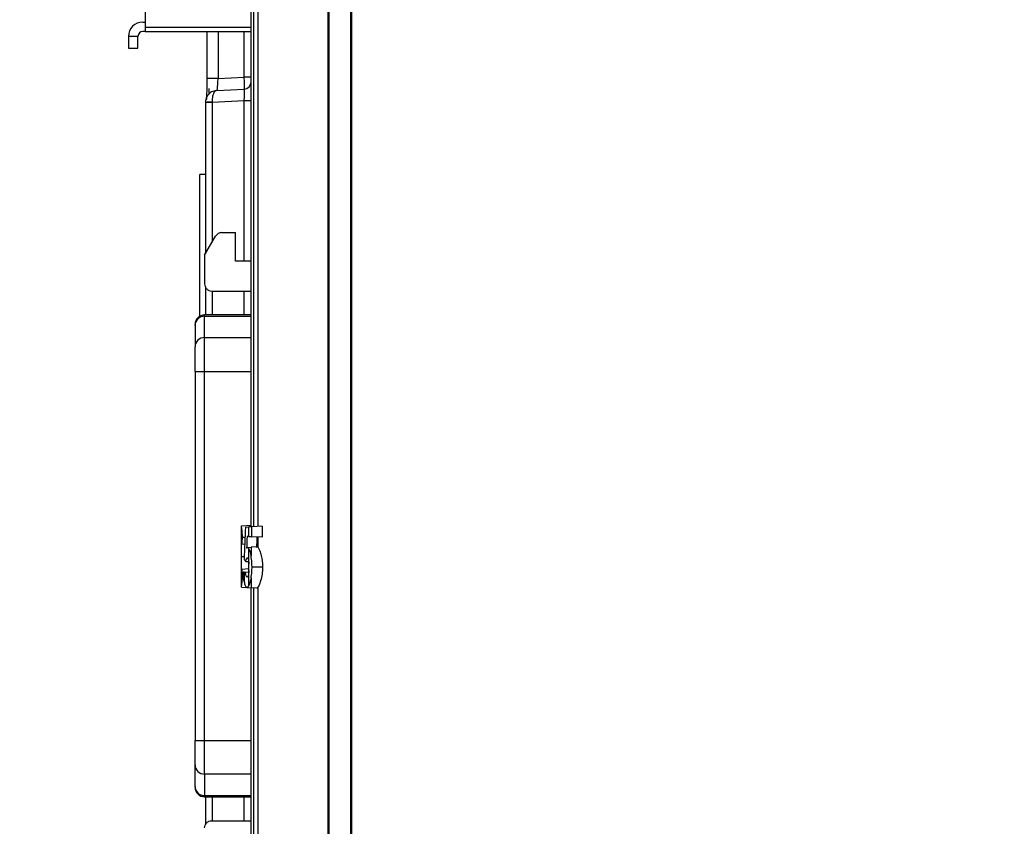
# Model space of a CAD drawing. Header units: millimetres. Extents: x -8 to 420, y 0 to 297.
# Tile 5 of 77: x 102 to 123, y 156 to 173. Entities that reach past the tile are written whole.
import ezdxf

# ---------------------------------------------------------------- set-up
doc = ezdxf.new("R2010")
doc.units = ezdxf.units.MM
doc.layers.add('10', color=7, linetype='Continuous')
doc.layers.add('SLD-0', color=7, linetype='Continuous')
doc.styles.add('SLDTEXTSTYLE2', font='TXT', dxfattribs={"width": 0.7})
doc.dimstyles.new('SLDDIMSTYLE2', dxfattribs={"dimtxt": 2.645833, "dimasz": 2.5, "dimexe": 0, "dimexo": 0.0625, "dimgap": 0.661458, "dimtad": 2, "dimlfac": 2, "dimrnd": 1e-09, "dimzin": 12, "dimdsep": 46, "dimtxsty": 'SLDTEXTSTYLE2', "dimblk1": 'NONE', "dimblk2": 'NONE', "dimsah": 1, "dimcen": 0.09, "dimadec": 0, "dimazin": 3, "dimtfac": 1, "dimtofl": 0, "dimtmove": 0, "dimatfit": 3, "dimldrblk": 'NONE', "dimfxl": 1, "dimfrac": 2, "dimtolj": 1, "dimtzin": 12, "dimarcsym": 0})

# ---------------------------------------------------------------- blocks, each defined once
blk = doc.blocks.new('_D_3')
at = {"layer": '10'}
for p, q in [((183.859, 218.383), (86.353, 218.724)), ((88.079, 140.29), (88.353, 218.717)), ((183.859, 139.956), (86.079, 140.297))]:
    blk.add_line(p, q, dxfattribs=at)
for points in [[(88.353, 218.717), (88.044, 216.218), (88.644, 216.216)], [(88.079, 140.29), (88.387, 142.789), (87.787, 142.791)]]:
    blk.add_solid(points, dxfattribs=at)
at = {"layer": '10', "insert": (84.797, 177.186), "char_height": 2.6458, "attachment_point": 1, "rotation": 89.8, "style": 'SLDTEXTSTYLE2'}
blk.add_mtext('156.85', dxfattribs=at)
blk = doc.blocks.new('_NONE')

msp = doc.modelspace()

# ---------------------------------------------------------------- linework, layer by layer
at = {"layer": 'SLD-0', "color": 179, "linetype": 'Continuous', "lineweight": 25}
for p, q in [((108.6467, 211.9076), (108.6467, 146.2297)), ((108.6694, 211.9089), (108.6694, 146.2309)), ((109.1256, 211.917), (109.1256, 146.239)), ((109.1466, 211.9165), (109.1466, 146.2385)), ((107.0342, 162.0525), (107.0342, 176.0525)), ((107.1842, 162.0604), (107.1842, 176.0446)), ((104.8073, 173.2381), (104.8073, 172.5381)), ((104.7573, 172.6525), (104.8073, 172.6525)), ((104.8073, 172.4525), (104.7573, 172.4525)), ((104.8073, 172.5381), (104.8073, 172.4525)), ((104.8073, 172.4525), (107.0342, 172.4525)), ((106.1048, 172.4525), (106.1048, 171.4659)), ((104.6573, 172.3525), (104.4573, 172.3525)), ((104.4573, 172.3525), (104.4573, 172.1025)), ((104.6573, 172.1025), (104.6573, 172.3525)), ((104.4573, 172.1025), (104.6573, 172.1025)), ((106.3417, 171.4659), (106.8921, 171.4947)), ((107.0342, 171.4947), (106.8921, 171.4947)), ((106.1535, 171.1337), (106.1509, 171.2574)), ((106.3126, 171.2147), (106.8921, 171.2451)), ((106.0733, 170.9599), (106.0733, 167.7827)), ((106.0734, 170.9599), (106.0734, 170.9649)), ((106.2151, 170.9723), (106.2155, 170.9599)), ((106.8921, 170.9954), (106.2155, 170.9599)), ((107.0342, 170.9954), (106.8921, 170.9954)), ((105.9573, 166.4732), (105.9573, 169.4525)), ((106.0733, 169.4525), (105.9573, 169.4525)), ((106.0573, 167.755), (106.2889, 168.1552)), ((106.4188, 168.23), (106.7073, 168.23)), ((106.7073, 167.63), (106.7073, 168.23)), ((106.0573, 167.755), (106.0573, 167.1525)), ((107.0342, 167.63), (106.7073, 167.63)), ((106.0733, 167.0882), (106.0733, 166.5)), ((106.2073, 167.0025), (107.0342, 167.0025)), ((107.0342, 166.5), (106.0573, 166.5)), ((106.0573, 166.0248), (106.0573, 166.475)), ((105.8573, 166.2818), (105.8573, 166.3)), ((105.8573, 166.2818), (105.8573, 165.8316)), ((106.0573, 165.3148), (106.0573, 166.0248)), ((105.8573, 165.3148), (105.8573, 165.8316)), ((105.8573, 165.3148), (106.0573, 165.3148)), ((105.8573, 165.3148), (105.8573, 157.5652)), ((106.0573, 157.5652), (106.0573, 165.3148)), ((106.8342, 162.0741), (107.0342, 162.0846)), ((106.8342, 162.0357), (106.8342, 162.0741)), ((106.8342, 161.8089), (106.8342, 162.0357)), ((106.916, 162.0463), (106.9885, 162.0501)), ((107.0055, 162.051), (106.9885, 162.0501)), ((106.9885, 161.8466), (106.9885, 162.0501)), ((107.0257, 162.0521), (107.0055, 162.051)), ((107.0489, 162.0533), (107.0257, 162.0521)), ((107.2676, 162.0647), (107.0489, 162.0533)), ((107.0489, 161.8434), (107.0489, 162.0533)), ((107.2676, 162.0647), (107.2676, 161.8319)), ((106.8505, 161.8362), (106.907, 161.836)), ((106.9885, 161.8466), (106.9508, 161.8485)), ((106.9885, 161.8466), (107.0055, 161.8457)), ((107.0055, 161.8457), (107.0257, 161.8446)), ((107.0257, 161.8446), (107.0489, 161.8434)), ((107.2676, 161.8319), (107.0489, 161.8434)), ((107.1842, 161.6138), (107.1842, 161.8363)), ((106.8381, 161.6929), (106.8342, 161.8089)), ((106.8381, 161.6929), (106.9008, 161.6883)), ((106.9574, 161.6158), (107.0342, 161.6198)), ((107.1617, 161.6265), (107.0342, 161.6198)), ((107.1842, 161.6138), (107.1617, 161.6265)), ((106.8342, 161.4301), (106.8898, 161.4301)), ((106.9885, 161.5885), (106.9574, 161.6158)), ((106.9885, 161.2637), (106.9885, 161.5885)), ((106.8872, 161.3688), (106.8872, 161.3645)), ((106.9231, 161.322), (106.9832, 161.3185)), ((106.9903, 161.1976), (106.9885, 161.2637)), ((107.2745, 161.2054), (107.0548, 161.2054)), ((106.8342, 161.0443), (106.8381, 161.1619)), ((106.8342, 160.8155), (106.8342, 161.0443)), ((106.8381, 161.1619), (106.9897, 161.1733)), ((106.8499, 161.0094), (106.8745, 161.0093)), ((106.8776, 161.0988), (106.869, 161.0983)), ((106.8872, 161.0993), (106.8776, 161.0988)), ((106.8872, 161.0993), (106.9159, 161.1008)), ((106.8872, 161.0993), (106.8872, 160.904)), ((106.9159, 161.1008), (106.9857, 161.1044)), ((106.9885, 161.1317), (106.9903, 161.1976)), ((106.9885, 160.8169), (106.9885, 161.1317)), ((106.8342, 160.7809), (106.8342, 160.8155)), ((106.8342, 160.7809), (106.9343, 160.7757)), ((106.9493, 160.7749), (107.0342, 160.7705)), ((107.1536, 160.7642), (107.0342, 160.7705)), ((107.0342, 150.8722), (107.0342, 160.7705)), ((107.1536, 160.7642), (107.1842, 160.7876)), ((107.1842, 146.2297), (107.1842, 160.7876)), ((105.8573, 157.5652), (106.0573, 157.5652)), ((105.8573, 157.0484), (105.8573, 157.5652)), ((106.0573, 156.8552), (106.0573, 157.5652)), ((105.8573, 156.5982), (105.8573, 157.0484)), ((106.0573, 156.8552), (106.0573, 156.405)), ((105.8573, 156.58), (105.8573, 156.5982)), ((106.0573, 156.38), (107.0342, 156.38)), ((106.0733, 156.38), (106.0733, 155.7918)), ((106.2073, 155.8775), (107.0342, 155.8775))]:
    msp.add_line(p, q, dxfattribs=at)
at = {"layer": 'SLD-0', "color": 8, "linetype": 'Continuous', "lineweight": 25}
for p, q in [((107.0833, 176.0499), (107.0833, 162.0551)), ((107.0342, 172.5381), (104.8073, 172.5381)), ((106.3417, 172.4525), (106.3417, 171.4659)), ((106.8921, 171.4947), (106.8921, 172.4525)), ((106.3417, 171.4659), (106.1048, 171.4659)), ((106.2155, 170.9599), (106.0733, 170.9599)), ((106.2155, 170.9599), (106.2155, 168.0282)), ((106.8921, 167.63), (106.8921, 170.9954)), ((106.2155, 167.0025), (106.2155, 166.5)), ((106.8921, 166.5), (106.8921, 167.0025)), ((106.0573, 166.475), (106.0573, 166.5)), ((106.0573, 166.475), (107.0342, 166.475)), ((106.0573, 166.0248), (107.0342, 166.0248)), ((106.0573, 165.3148), (107.0342, 165.3148)), ((107.0833, 160.7679), (107.0833, 150.7126)), ((106.0573, 157.5652), (107.0342, 157.5652)), ((107.0342, 156.8552), (106.0573, 156.8552)), ((106.0573, 156.405), (107.0342, 156.405)), ((106.0573, 156.38), (106.0573, 156.405)), ((106.2155, 156.38), (106.2155, 155.8775)), ((106.8921, 155.8775), (106.8921, 156.38))]:
    msp.add_line(p, q, dxfattribs=at)
at = {"layer": 'SLD-0', "color": 179, "linetype": 'Continuous', "lineweight": 25}
for centre, radius, start, end in [((104.7573, 172.3525), 0.3, 90, 180.00003), ((104.7573, 172.3525), 0.1, 90, 180), ((106.8842, 171.3948), 0.15, 273, 0), ((106.179, 170.3056), 0.6677, 86.89893, 99.10113), ((106.0573, 166.3), 0.2, 89.99991, 180), ((106.0539, 166.2783), 0.1967, 89.0243, 178.98985), ((106.0539, 165.8281), 0.1967, 89.02438, 178.98977), ((106.0539, 157.0519), 0.1967, 181.01029, 270.97556), ((106.0539, 156.6017), 0.1967, 181.01029, 270.97556), ((106.0573, 156.58), 0.2, 180, 270.00009)]:
    msp.add_arc(centre, radius, start, end, dxfattribs=at)
for centre, major_axis, ratio, start_param, end_param in [((106.8842, 171.495), (-0.0078, 0.2499), 0.0313449, 3.1422504, 4.7103077), ((106.8842, 170.9943), (0.0079, 0.2508), 0.0311395, 4.7177418, 6.285799), ((158.2932, 125.5919), (2.9361, 247.7887), 0.2112786, 1.4256455, 1.4284091), ((109.5342, 161.3592), (2.3779, -1.3948), 0.9168705, 3.5253408, 3.5814228), ((158.2932, 97.0065), (-2.9261, 254.2003), 0.2059518, 1.3104933, 1.3115008), ((158.2932, 97.0065), (-2.915, 253.2307), 0.2059518, 1.3095272, 1.3104329), ((109.5342, 159.5266), (0.1512, 12.7593), 0.2112786, 1.4284092, 1.4287343), ((109.5342, 161.3443), (2.6998, -0.1532), 0.228745, 3.3526587, 3.3529838), ((158.2932, 160.9718), (52.4303, -2.9753), 0.228745, 3.3529838, 3.3564254), ((109.5342, 161.5182), (1.3225, 2.5727), 0.9149667, 2.1361167, 2.1903996)]:
    msp.add_ellipse(centre, major_axis=major_axis, ratio=ratio, start_param=start_param, end_param=end_param, dxfattribs=at)
for points, knots in [([(106.1046, 171.4659), (106.1045, 171.4169), (106.1043, 171.3073), (106.1008, 171.1614), (106.0968, 171.0656), (106.0932, 171.0201), (106.0929, 171.0178), (106.0928, 171.017)], [0, 0, 0, 0, 0.2287825, 0.5119183, 0.7598277, 0.9192871, 1, 1, 1, 1]), ([(106.323, 171.2152), (106.3236, 171.218), (106.3247, 171.2236), (106.3287, 171.2668), (106.3336, 171.3304), (106.3382, 171.4009), (106.3407, 171.4474), (106.3417, 171.4659)], [0, 0, 0, 0, 0.21424259, 0.42850846, 0.64307526, 0.85826754, 1, 1, 1, 1]), ([(106.3126, 171.2147), (106.3119, 171.2146), (106.2914, 171.2135), (106.2372, 171.2038), (106.1632, 171.1639), (106.1086, 171.0988), (106.0788, 171.032), (106.0752, 170.9877), (106.0734, 170.9649)], [0, 0, 0, 0, 0.0057998, 0.167145, 0.443213, 0.6623145, 0.8260499, 1, 1, 1, 1]), ([(106.3126, 171.2147), (106.3123, 171.2147), (106.3033, 171.2141), (106.2799, 171.206), (106.2486, 171.1684), (106.2266, 171.105), (106.2155, 171.0392), (106.2152, 170.9951), (106.2151, 170.9723)], [0, 0, 0, 0, 0.0057984, 0.1671483, 0.4432065, 0.6622992, 0.826036, 1, 1, 1, 1]), ([(106.4188, 168.23), (106.4057, 168.229), (106.3795, 168.227), (106.3431, 168.2113), (106.3112, 168.1876), (106.2964, 168.166), (106.2889, 168.1552)], [0, 0, 0, 0, 0.2500027, 0.5000006, 0.7500074, 1, 1, 1, 1]), ([(106.0573, 167.1525), (106.0595, 167.1328), (106.064, 167.0935), (106.0987, 167.044), (106.1483, 167.0093), (106.1876, 167.0048), (106.2073, 167.0025)], [0, 0, 0, 0, 0.2500004, 0.4999974, 0.7499975, 1, 1, 1, 1]), ([(106.8342, 162.0357), (106.835, 162.0162), (106.8368, 161.9701), (106.8454, 161.8852), (106.8505, 161.8362)], [0, 0, 0, 0, 0.4233718, 1, 1, 1, 1]), ([(106.8342, 161.4301), (106.8342, 161.4951), (106.8342, 161.6178), (106.8342, 161.7585), (106.8342, 161.8455), (106.8342, 161.8685), (106.8342, 161.8703), (106.8342, 161.8707)], [0, 0, 0, 0, 0.2822406, 0.5323434, 0.746996, 0.9514926, 1, 1, 1, 1]), ([(107.0342, 161.6198), (107.0342, 161.6146), (107.0342, 161.6068), (107.0342, 161.5509), (107.0342, 161.4993), (107.0342, 161.4577), (107.0342, 161.4379)], [0, 0, 0, 0, 0.4058465, 0.6097029, 0.8138985, 1, 1, 1, 1]), ([(106.8342, 160.9843), (106.8342, 160.9889), (106.8342, 160.9981), (106.8342, 161.0783), (106.8342, 161.193), (106.8342, 161.3149), (106.8342, 161.3949), (106.8342, 161.4301)], [0, 0, 0, 0, 0.22176422, 0.45189985, 0.65497911, 0.848174, 1, 1, 1, 1]), ([(106.9574, 161.6158), (106.9551, 161.6152), (106.9505, 161.614), (106.9447, 161.6075), (106.9413, 161.6026), (106.9401, 161.6009)], [0, 0, 0, 0, 0.3896928, 0.7809398, 1, 1, 1, 1]), ([(106.9885, 161.5885), (106.9972, 161.5684), (107.0132, 161.531), (107.0276, 161.4672), (107.0342, 161.4377)], [0, 0, 0, 0, 0.5382174, 1, 1, 1, 1]), ([(107.0548, 161.2054), (107.0531, 161.2636), (107.0507, 161.346), (107.038, 161.417), (107.0342, 161.4379)], [0, 0, 0, 0, 0.70596456, 1, 1, 1, 1]), ([(107.1842, 161.6138), (107.1935, 161.5988), (107.212, 161.5688), (107.2439, 161.4756), (107.2683, 161.3569), (107.2739, 161.2599), (107.2745, 161.2106), (107.2745, 161.2054)], [0, 0, 0, 0, 0.2345918, 0.4682756, 0.7273423, 0.97092, 1, 1, 1, 1]), ([(106.9231, 161.322), (106.9256, 161.3344), (106.9318, 161.3648), (106.9425, 161.3951), (106.9508, 161.3984), (106.9539, 161.3997)], [0, 0, 0, 0, 0.3032861, 0.7416922, 1, 1, 1, 1]), ([(106.9539, 161.3997), (106.958, 161.3976), (106.9666, 161.3934), (106.9771, 161.3581), (106.9848, 161.3139), (106.9873, 161.28), (106.9885, 161.2637)], [0, 0, 0, 0, 0.2625078, 0.5386353, 0.7781837, 1, 1, 1, 1]), ([(107.0342, 160.9783), (107.0411, 161.02), (107.0529, 161.0917), (107.0542, 161.1719), (107.0548, 161.2054)], [0, 0, 0, 0, 0.5815103, 1, 1, 1, 1]), ([(107.2745, 161.2054), (107.2726, 161.1537), (107.2688, 161.0483), (107.2372, 160.9172), (107.2065, 160.8294), (107.1905, 160.7993), (107.1842, 160.7876)], [0, 0, 0, 0, 0.2812296, 0.574301, 0.8347481, 1, 1, 1, 1]), ([(106.8499, 161.0094), (106.8458, 160.9709), (106.8372, 160.8902), (106.8353, 160.8412), (106.8342, 160.8155)], [0, 0, 0, 0, 0.4762903, 1, 1, 1, 1]), ([(106.8872, 160.904), (106.8819, 160.9405), (106.8734, 160.9995), (106.8702, 161.071), (106.869, 161.0983)], [0, 0, 0, 0, 0.617359, 1, 1, 1, 1]), ([(106.952, 160.9905), (106.9466, 160.9932), (106.936, 160.9984), (106.9232, 161.0419), (106.9182, 161.0822), (106.9159, 161.1008)], [0, 0, 0, 0, 0.35803477, 0.70254938, 1, 1, 1, 1]), ([(106.9885, 161.1317), (106.9866, 161.1079), (106.9828, 161.063), (106.9724, 161.0174), (106.9618, 160.9938), (106.955, 160.9915), (106.952, 160.9905)], [0, 0, 0, 0, 0.3123112, 0.5884305, 0.8181177, 1, 1, 1, 1]), ([(106.8872, 160.904), (106.8909, 160.8865), (106.901, 160.8382), (106.9222, 160.7859), (106.9403, 160.7786), (106.9493, 160.7749)], [0, 0, 0, 0, 0.22207, 0.612349, 1, 1, 1, 1]), ([(106.9493, 160.7749), (106.9614, 160.78), (106.975, 160.7857), (106.9872, 160.8139), (106.9885, 160.8169)], [0, 0, 0, 0, 0.8927481, 1, 1, 1, 1]), ([(107.0342, 160.9783), (107.0232, 160.9311), (107.0081, 160.8666), (106.9927, 160.8275), (106.9885, 160.8169)], [0, 0, 0, 0, 0.73062063, 1, 1, 1, 1]), ([(107.0342, 160.9783), (107.0342, 160.954), (107.0342, 160.8908), (107.0342, 160.8114), (107.0342, 160.7738), (107.0342, 160.7712), (107.0342, 160.7705)], [0, 0, 0, 0, 0.20253821, 0.52878939, 0.86012773, 1, 1, 1, 1]), ([(106.0573, 155.7275), (106.0595, 155.7472), (106.064, 155.7865), (106.0987, 155.8361), (106.1483, 155.8707), (106.1876, 155.8752), (106.2073, 155.8775)], [0, 0, 0, 0, 0.25000182, 0.49999779, 0.74999818, 1, 1, 1, 1])]:
    msp.add_open_spline(points, degree=3, knots=knots, dxfattribs=at)

# ---------------------------------------------------------------- dimensions: what is measured, and where the dimension line sits
at = {"layer": '10'}
dim = msp.add_linear_dim(base=(88.0787, 140.2901), p1=(183.8585, 218.3834), p2=(183.8585, 139.9557), angle=89.8, dimstyle='SLDDIMSTYLE2', dxfattribs=at)
dim.commit()
dim.dimension.update_dxf_attribs({"geometry": '_D_3', "text_midpoint": (88.2204, 180.8784), "dimtype": 160})

doc.saveas('drawing.dxf')
